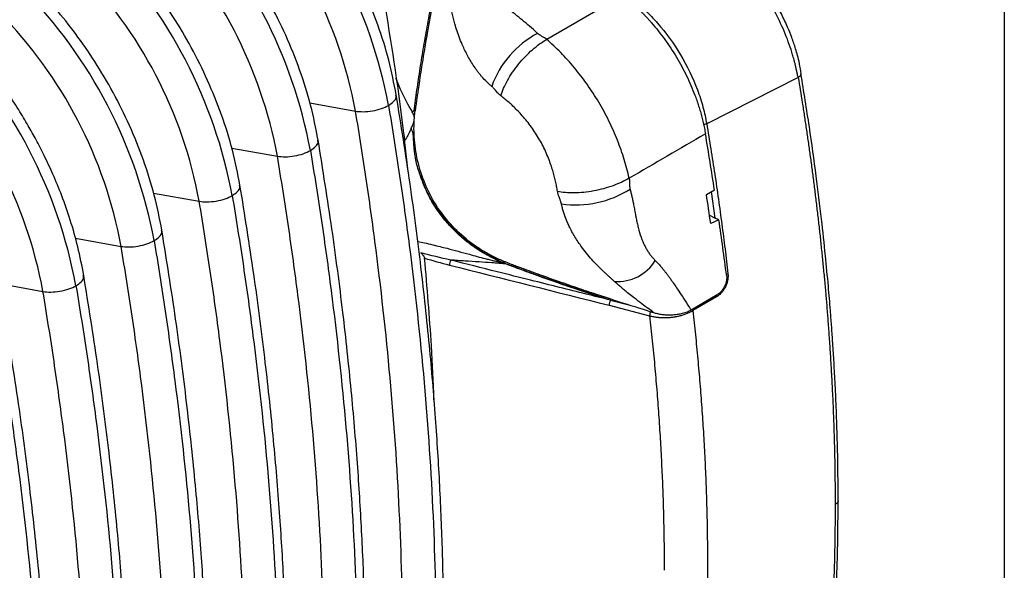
# Model space of a CAD drawing. Header units: millimetres. Extents: x 19 to 819, y 19 to 629.
# Tile 44 of 46: x 742 to 819, y 510 to 554. Entities that reach past the tile are written whole.
import ezdxf

# ---------------------------------------------------------------- set-up
doc = ezdxf.new("R2010")
doc.units = ezdxf.units.MM
doc.header["$LTSCALE"] = 3
doc.layers.add('TEXT', color=140, linetype='Continuous', lineweight=25)

msp = doc.modelspace()

# ---------------------------------------------------------------- linework, layer by layer
for p, q in [((789.224, 555.46), (783.257, 552.018)), ((802.985, 549.03), (795.806, 545.396)), ((764.685, 547.03), (768.263, 546.39)), ((772.829, 546.412), (772.705, 546.357)), ((772.829, 546.412), (772.95, 546.472)), ((758.557, 543.492), (762.135, 542.853)), ((752.429, 539.954), (756.007, 539.315)), ((795.782, 539.852), (796.416, 540.204)), ((796.481, 537.995), (796.188, 540.078)), ((796.026, 538.216), (796.481, 537.995)), ((796.766, 537.856), (796.121, 537.581)), ((796.766, 537.856), (796.481, 537.995)), ((746.291, 536.418), (749.878, 535.777)), ((740.172, 532.879), (743.75, 532.239)), ((788.263, 531.558), (789.806, 531.162)), ((794.578, 530.789), (796.64, 531.994)), ((796.564, 531.808), (794.719, 530.733)), ((788.153, 531.158), (791.329, 530.325))]:
    msp.add_line(p, q)
for centre, radius, start, end in [((733.213, 539.82), 38.286, 10.56087, 44.35957), ((733.444, 539.942), 35.411, 10.49293, 44.42751), ((727.085, 536.282), 38.286, 10.56087, 44.35957), ((727.316, 536.404), 35.411, 10.49293, 44.42751), ((720.956, 532.744), 38.286, 10.56087, 44.35957), ((721.188, 532.866), 35.411, 10.49293, 44.42751), ((714.828, 529.206), 38.286, 10.56087, 44.35957), ((715.06, 529.328), 35.411, 10.49293, 44.42751), ((708.7, 525.669), 38.286, 10.56087, 44.35957), ((786.159, 545.723), 7.672, 118.17699, 160.12221), ((708.931, 525.791), 35.411, 10.49293, 44.42751), ((785.529, 546.956), 7.929, 261.92169, 302.53433), ((788.843, 536.452), 3.432, 265.33329, 328.6062), ((796.022, 531.707), 0.551, 10.60144, 23.67792), ((792.371, 530.252), 1.044, 156.98417, 175.98532), ((794.18, 530.633), 0.548, 10.54895, 23.18099)]:
    msp.add_arc(centre, radius, start, end)
for points, knots in [([(771.459, 547.654), (771.281, 548.565), (770.926, 550.381), (770.052, 553.15), (768.964, 555.86), (767.678, 558.452), (766.25, 560.869), (764.728, 563.068), (763.165, 565.038), (762.077, 566.191), (761.548, 566.751)], [0, 0, 0, 0, 0.135452, 0.270189, 0.402902, 0.53238, 0.657574, 0.77763, 0.891914, 1, 1, 1, 1]), ([(765.331, 544.116), (765.153, 545.027), (764.797, 546.844), (763.924, 549.612), (762.835, 552.322), (761.55, 554.914), (760.122, 557.332), (758.6, 559.53), (757.037, 561.501), (755.949, 562.653), (755.42, 563.213)], [0, 0, 0, 0, 0.135452, 0.270189, 0.402902, 0.53238, 0.657574, 0.77763, 0.891914, 1, 1, 1, 1]), ([(759.203, 540.578), (759.025, 541.489), (758.669, 543.306), (757.795, 546.074), (756.707, 548.784), (755.421, 551.376), (753.994, 553.794), (752.471, 555.992), (750.909, 557.963), (749.821, 559.115), (749.292, 559.676)], [0, 0, 0, 0, 0.135452, 0.270189, 0.402902, 0.53238, 0.657574, 0.77763, 0.891914, 1, 1, 1, 1]), ([(803.216, 549.317), (803.178, 549.58), (803.111, 550.056), (802.949, 550.712), (802.792, 551.254), (802.64, 551.719), (802.437, 552.289), (802.128, 553.06), (801.654, 554.055), (800.988, 555.267), (800.155, 556.539), (799.384, 557.507), (798.84, 558.11), (798.517, 558.446), (798.19, 558.766), (797.857, 559.076), (797.484, 559.382), (797.235, 559.57), (797.1, 559.672)], [0, 0, 0, 0, 0.070113, 0.126759, 0.170182, 0.20912, 0.246466, 0.31609, 0.405848, 0.505831, 0.640835, 0.761836, 0.800476, 0.838659, 0.876699, 0.914221, 0.953404, 1, 1, 1, 1]), ([(774.993, 558.692), (774.927, 558.381), (774.794, 557.761), (774.602, 556.837), (774.416, 555.921), (774.238, 555.014), (774.066, 554.115), (773.901, 553.225), (773.743, 552.344), (773.592, 551.471), (773.447, 550.607), (773.31, 549.751), (773.179, 548.904), (773.055, 548.066), (772.938, 547.236), (772.865, 546.686), (772.829, 546.412)], [0, 0, 0, 0, 0.075651, 0.150637, 0.224961, 0.298627, 0.371639, 0.444, 0.515716, 0.58679, 0.657226, 0.727029, 0.796203, 0.864753, 0.932684, 1, 1, 1, 1]), ([(775.077, 558.617), (775.015, 558.329), (774.888, 557.732), (774.697, 556.805), (774.499, 555.815), (774.295, 554.763), (774.087, 553.648), (773.865, 552.405), (773.625, 550.995), (773.416, 549.687), (773.259, 548.642), (773.166, 548.006), (773.098, 547.538), (773.04, 547.134), (772.986, 546.758), (772.954, 546.506), (772.94, 546.404)], [0, 0, 0, 0, 0.070433, 0.14603, 0.226792, 0.312721, 0.403817, 0.500078, 0.617735, 0.75025, 0.822051, 0.875183, 0.907155, 0.937613, 0.974863, 1, 1, 1, 1]), ([(782.537, 552.486), (782.082, 552.917), (781.741, 553.199), (780.97, 553.824), (780.571, 554.144), (779.457, 555.188), (778.869, 555.96), (778.616, 556.896)], [0, 0, 0, 0, 0.25, 0.25, 0.5, 0.5, 1, 1, 1, 1]), ([(802.834, 549.686), (802.815, 549.769), (802.779, 549.932), (802.72, 550.174), (802.644, 550.467), (802.546, 550.813), (802.379, 551.353), (802.041, 552.312), (801.435, 553.695), (800.531, 555.311), (799.733, 556.456), (799.16, 557.18), (798.958, 557.418), (798.857, 557.538)], [0, 0, 0, 0, 0.030445, 0.059746, 0.088555, 0.137606, 0.185414, 0.284132, 0.48458, 0.688213, 0.893675, 0.946613, 1, 1, 1, 1]), ([(753.074, 537.041), (752.896, 537.951), (752.541, 539.768), (751.667, 542.536), (750.579, 545.247), (749.293, 547.839), (747.866, 550.256), (746.343, 552.454), (744.781, 554.425), (743.692, 555.578), (743.163, 556.138)], [0, 0, 0, 0, 0.135452, 0.270189, 0.402902, 0.53238, 0.657574, 0.77763, 0.891914, 1, 1, 1, 1]), ([(789.224, 555.46), (789.286, 555.411), (789.412, 555.314), (789.598, 555.162), (789.782, 555.008), (789.965, 554.85), (790.145, 554.689), (790.322, 554.525), (790.497, 554.358), (790.669, 554.189), (790.838, 554.018), (791.005, 553.845), (791.168, 553.67), (791.328, 553.493), (791.795, 552.965), (792.532, 552.034), (793.455, 550.631), (794.25, 549.157), (794.748, 548.004), (795.037, 547.212), (795.18, 546.784), (795.313, 546.352), (795.433, 545.917), (795.54, 545.48), (795.635, 545.042), (795.686, 544.753), (795.712, 544.607)], [0, 0, 0, 0, 0.020015, 0.03993, 0.059735, 0.079423, 0.098984, 0.118411, 0.137695, 0.156829, 0.175805, 0.194615, 0.213253, 0.231712, 0.249984, 0.37646, 0.500927, 0.625084, 0.750142, 0.784627, 0.819589, 0.854985, 0.890771, 0.926901, 0.963327, 1, 1, 1, 1]), ([(772.39, 541.65), (772.262, 542.862), (771.79, 547.312), (771.05, 551.866), (770.512, 555.18)], [0, 0, 0, 0, 0.272359, 1, 1, 1, 1]), ([(778.945, 548.332), (778.891, 548.378), (778.751, 548.499), (778.5, 548.735), (778.259, 548.99), (778.055, 549.23), (777.863, 549.471), (777.63, 549.791), (777.372, 550.186), (777.127, 550.603), (776.903, 551.025), (776.667, 551.515), (776.44, 552.057), (776.23, 552.652), (776.068, 553.186), (775.943, 553.661), (775.843, 554.08), (775.752, 554.486), (775.693, 554.746), (775.664, 554.875)], [0, 0, 0, 0, 0.0287, 0.074877, 0.138584, 0.168968, 0.19943, 0.259681, 0.324065, 0.383708, 0.448676, 0.511132, 0.598063, 0.681971, 0.762629, 0.823358, 0.883195, 0.94209, 1, 1, 1, 1]), ([(789.964, 555.172), (790.132, 555.042), (790.298, 554.906), (790.633, 554.62), (790.801, 554.469), (791.302, 553.995), (791.633, 553.652), (792.601, 552.545), (793.213, 551.705), (794.276, 549.927), (794.727, 548.988), (795.248, 547.604), (795.395, 547.147), (795.577, 546.476), (795.632, 546.255), (795.728, 545.821), (795.77, 545.608), (795.806, 545.396)], [0, 0, 0, 0, 0.0625, 0.0625, 0.125, 0.125, 0.25, 0.25, 0.5, 0.5, 0.75, 0.75, 0.875, 0.875, 0.9375, 0.9375, 1, 1, 1, 1]), ([(746.947, 533.5), (746.805, 534.245), (746.532, 535.678), (745.931, 537.777), (745.266, 539.685), (744.569, 541.38), (743.888, 542.844), (743.238, 544.107), (742.572, 545.301), (741.814, 546.556), (740.889, 547.955), (739.782, 549.468), (738.491, 551.062), (737.533, 552.074), (737.035, 552.601)], [0, 0, 0, 0, 0.110734, 0.213113, 0.306161, 0.389188, 0.461748, 0.523595, 0.579619, 0.644801, 0.719933, 0.804617, 0.898252, 1, 1, 1, 1]), ([(779.662, 547.589), (779.779, 547.963), (779.955, 548.376), (780.427, 549.227), (780.723, 549.665), (781.392, 550.489), (781.764, 550.875), (782.519, 551.534), (782.9, 551.808), (783.257, 552.018)], [0, 0, 0, 0, 0.25, 0.25, 0.5, 0.5, 0.75, 0.75, 1, 1, 1, 1]), ([(789.727, 541.116), (789.62, 541.601), (789.491, 542.093), (789.338, 542.591), (789.185, 543.088), (789.008, 543.591), (788.808, 544.099), (788.607, 544.607), (788.383, 545.112), (788.138, 545.611), (787.893, 546.111), (787.627, 546.603), (787.342, 547.084), (787.056, 547.566), (786.751, 548.036), (786.43, 548.49), (786.11, 548.944), (785.775, 549.382), (785.43, 549.795), (785.085, 550.209), (784.726, 550.606), (784.361, 550.978), (784.179, 551.165), (783.996, 551.345), (783.812, 551.518), (783.628, 551.691), (783.443, 551.858), (783.257, 552.018)], [0, 0, 0, 0, 0.125, 0.125, 0.125, 0.25, 0.25, 0.25, 0.375, 0.375, 0.375, 0.5, 0.5, 0.5, 0.625, 0.625, 0.625, 0.75, 0.75, 0.75, 0.875, 0.875, 0.875, 0.9375, 0.9375, 0.9375, 1, 1, 1, 1]), ([(802.984, 549.03), (802.974, 549.065), (802.955, 549.138), (802.931, 549.234), (802.915, 549.305), (802.904, 549.356), (802.889, 549.428), (802.866, 549.541), (802.845, 549.636), (802.834, 549.686)], [0, 0, 0, 0, 0.167667, 0.344419, 0.445637, 0.494824, 0.575315, 0.774191, 1, 1, 1, 1]), ([(803.196, 549.314), (803.2, 549.3), (803.209, 549.266), (803.188, 549.208), (803.13, 549.123), (803.042, 549.067), (802.984, 549.03)], [0, 0, 0, 0, 0.149345, 0.373366, 0.592894, 1, 1, 1, 1]), ([(806.118, 515.809), (806.114, 516.701), (806.106, 518.405), (806.051, 520.86), (805.974, 523.08), (805.884, 525.058), (805.788, 526.79), (805.693, 528.272), (805.602, 529.556), (805.493, 530.984), (805.34, 532.798), (805.112, 535.192), (804.802, 538.069), (804.388, 541.436), (803.863, 545.229), (803.426, 547.917), (803.2, 549.305)], [0, 0, 0, 0, 0.0833362, 0.1589754, 0.2268932, 0.287072, 0.3394996, 0.3841677, 0.4210712, 0.4551899, 0.5124037, 0.583485, 0.6684215, 0.7671886, 0.8797436, 1, 1, 1, 1]), ([(772.705, 546.357), (772.402, 546.877), (771.927, 547.694), (771.566, 548.641), (771.435, 548.985)], [0, 0, 0, 0, 0.637654, 1, 1, 1, 1]), ([(779.662, 547.589), (779.642, 547.605), (779.6, 547.638), (779.536, 547.697), (779.47, 547.763), (779.387, 547.852), (779.295, 547.957), (779.201, 548.067), (779.113, 548.167), (779.031, 548.254), (778.972, 548.307), (778.945, 548.332)], [0, 0, 0, 0, 0.077353, 0.1619759, 0.2541464, 0.3473035, 0.508826, 0.6499806, 0.7592175, 0.8866198, 1, 1, 1, 1]), ([(802.984, 549.03), (803.038, 548.702), (803.147, 548.041), (803.305, 547.045), (803.46, 546.038), (803.613, 545.018), (803.763, 543.988), (803.91, 542.946), (804.053, 541.892), (804.193, 540.828), (804.329, 539.752), (804.46, 538.666), (804.588, 537.57), (804.711, 536.462), (804.829, 535.345), (804.942, 534.217), (805.05, 533.079), (805.15, 531.963), (805.244, 530.841), (805.334, 529.688), (805.424, 528.446), (805.512, 527.117), (805.596, 525.702), (805.673, 524.202), (805.742, 522.619), (805.799, 520.953), (805.844, 519.208), (805.874, 517.383), (805.878, 516.146), (805.879, 515.513)], [0, 0, 0, 0, 0.028353, 0.057095, 0.086224, 0.11574, 0.145643, 0.175934, 0.20661, 0.237673, 0.269122, 0.300955, 0.333173, 0.365775, 0.398761, 0.432129, 0.465879, 0.50001, 0.531747, 0.566235, 0.603472, 0.643458, 0.686189, 0.731663, 0.779875, 0.830822, 0.884496, 0.940892, 1, 1, 1, 1]), ([(770.851, 546.837), (770.995, 546.935), (771.294, 547.139), (771.487, 547.433), (771.442, 547.593), (771.427, 547.649)], [0, 0, 0, 0, 0.381461, 0.786687, 1, 1, 1, 1]), ([(771.445, 466.996), (771.627, 467.893), (771.963, 469.556), (772.386, 471.883), (772.715, 473.819), (772.959, 475.356), (773.187, 476.863), (773.424, 478.522), (773.678, 480.454), (773.919, 482.457), (774.145, 484.524), (774.365, 486.778), (774.581, 489.32), (774.784, 492.175), (774.961, 495.369), (775.098, 498.892), (775.18, 502.817), (775.187, 507.154), (775.098, 511.914), (774.892, 516.999), (774.554, 522.402), (774.071, 528.114), (773.409, 534.242), (772.56, 540.788), (771.833, 545.325), (771.459, 547.654)], [0, 0, 0, 0, 0.037715, 0.069848, 0.096369, 0.117265, 0.132545, 0.157507, 0.184189, 0.20994, 0.237111, 0.265743, 0.298204, 0.335866, 0.375706, 0.420072, 0.468966, 0.522393, 0.580362, 0.642887, 0.706039, 0.773293, 0.844675, 0.92025, 1, 1, 1, 1]), ([(784.108, 540.075), (784.097, 540.143), (784.075, 540.278), (784.038, 540.483), (783.997, 540.689), (783.952, 540.895), (783.903, 541.102), (783.849, 541.311), (783.791, 541.522), (783.728, 541.736), (783.66, 541.952), (783.553, 542.274), (783.395, 542.704), (783.168, 543.236), (782.912, 543.763), (782.626, 544.277), (782.314, 544.774), (781.975, 545.254), (781.618, 545.709), (781.266, 546.114), (780.932, 546.469), (780.617, 546.779), (780.302, 547.069), (779.983, 547.34), (779.77, 547.506), (779.662, 547.589)], [0, 0, 0, 0, 0.0254762, 0.0507275, 0.0757625, 0.1005941, 0.1252905, 0.1499731, 0.1747792, 0.1998198, 0.2251266, 0.250723, 0.3122171, 0.3749529, 0.4371373, 0.4992896, 0.561523, 0.6239156, 0.6869724, 0.7487379, 0.7999719, 0.8500412, 0.8995083, 0.9493546, 1, 1, 1, 1]), ([(768.263, 546.39), (768.441, 546.359), (768.651, 546.341), (769.107, 546.344), (769.353, 546.367), (769.84, 546.45), (770.079, 546.512), (770.507, 546.661), (770.696, 546.748), (770.851, 546.837)], [0, 0, 0, 0, 0.25, 0.25, 0.5, 0.5, 0.75, 0.75, 1, 1, 1, 1]), ([(770.851, 546.837), (771.159, 544.989), (771.45, 543.146), (771.993, 539.479), (772.245, 537.655), (772.942, 532.226), (773.331, 528.644), (773.953, 521.564), (774.186, 518.067), (774.497, 511.161), (774.575, 507.752), (774.575, 501.023), (774.497, 497.704), (774.186, 491.157), (773.953, 487.929), (773.331, 481.567), (772.942, 478.433), (772.245, 473.81), (771.993, 472.277), (771.45, 469.236), (771.159, 467.729), (770.851, 466.238)], [0.5964849, 0.5964849, 0.5964849, 0.5964849, 0.6157842, 0.6157842, 0.6350205, 0.6350205, 0.6734211, 0.6734211, 0.7117322, 0.7117322, 0.75, 0.75, 0.7882678, 0.7882678, 0.8265789, 0.8265789, 0.8649795, 0.8649795, 0.8842158, 0.8842158, 0.9035151, 0.9035151, 0.9035151, 0.9035151]), ([(768.263, 466.361), (768.57, 467.841), (768.858, 469.339), (769.398, 472.359), (769.648, 473.881), (770.341, 478.472), (770.726, 481.584), (771.344, 487.901), (771.575, 491.105), (771.884, 497.605), (771.962, 500.9), (771.962, 507.581), (771.884, 510.965), (771.575, 517.821), (771.344, 521.293), (770.726, 528.323), (770.341, 531.881), (769.648, 537.271), (769.398, 539.082), (768.858, 542.725), (768.57, 544.555), (768.263, 546.39)], [0.5964849, 0.5964849, 0.5964849, 0.5964849, 0.6157842, 0.6157842, 0.6350205, 0.6350205, 0.6734211, 0.6734211, 0.7117322, 0.7117322, 0.75, 0.75, 0.7882678, 0.7882678, 0.8265789, 0.8265789, 0.8649795, 0.8649795, 0.8842158, 0.8842158, 0.9035151, 0.9035151, 0.9035151, 0.9035151]), ([(772.622, 545.017), (772.651, 545.073), (772.708, 545.183), (772.782, 545.357), (772.84, 545.533), (772.876, 545.711), (772.884, 545.883), (772.857, 546.042), (772.809, 546.152), (772.76, 546.227), (772.732, 546.259), (772.718, 546.275)], [0, 0, 0, 0, 0.127472, 0.252868, 0.383666, 0.503158, 0.629734, 0.753394, 0.878282, 0.939774, 1, 1, 1, 1]), ([(772.718, 546.275), (772.736, 546.298), (772.772, 546.345), (772.81, 546.39), (772.829, 546.412)], [0, 0, 0, 0, 0.499214, 1, 1, 1, 1]), ([(780.076, 534.529), (780.001, 534.558), (779.853, 534.615), (779.634, 534.707), (779.422, 534.801), (779.215, 534.898), (779.013, 534.997), (778.818, 535.099), (778.629, 535.202), (778.238, 535.425), (777.662, 535.795), (776.659, 536.559), (775.53, 537.663), (774.41, 539.202), (773.573, 540.909), (773.124, 542.429), (772.919, 543.676), (772.857, 544.446), (772.847, 545.062), (772.858, 545.502), (772.888, 545.952), (772.922, 546.243), (772.94, 546.404)], [0, 0, 0, 0, 0.016999, 0.033636, 0.049912, 0.065827, 0.081379, 0.09657, 0.111399, 0.125866, 0.189228, 0.250795, 0.379541, 0.500396, 0.621876, 0.749903, 0.811792, 0.875067, 0.906494, 0.938265, 0.966043, 1, 1, 1, 1]), ([(795.806, 545.396), (795.773, 545.382), (795.705, 545.353), (795.61, 545.332), (795.56, 545.331), (795.551, 545.331)], [0, 0, 0, 0, 0.429531, 0.890015, 1, 1, 1, 1]), ([(795.806, 545.396), (795.861, 545.065), (795.972, 544.404), (796.132, 543.415), (796.288, 542.427), (796.439, 541.441), (796.585, 540.457), (796.727, 539.475), (796.863, 538.495), (796.995, 537.518), (797.122, 536.542), (797.244, 535.569), (797.361, 534.598), (797.435, 533.952), (797.473, 533.629)], [0, 0, 0, 0, 0.083484, 0.16694, 0.25037, 0.333771, 0.417146, 0.500493, 0.583812, 0.667105, 0.75037, 0.833607, 0.916817, 1, 1, 1, 1]), ([(772.622, 545.017), (772.49, 544.73), (772.341, 544.405), (772.142, 544.123), (772.119, 544.09)], [0, 0, 0, 0, 0.884224, 1, 1, 1, 1]), ([(772.87, 544.297), (772.867, 544.358), (772.861, 544.418), (772.841, 544.534), (772.826, 544.59), (772.808, 544.642)], [0, 0, 0, 0, 0.5, 0.5, 1, 1, 1, 1]), ([(764.722, 543.299), (764.867, 543.398), (765.166, 543.601), (765.358, 543.896), (765.314, 544.056), (765.299, 544.111)], [0, 0, 0, 0, 0.381461, 0.786687, 1, 1, 1, 1]), ([(765.317, 463.458), (765.498, 464.356), (765.834, 466.018), (766.258, 468.345), (766.587, 470.281), (766.831, 471.818), (767.059, 473.325), (767.296, 474.984), (767.55, 476.917), (767.791, 478.919), (768.017, 480.986), (768.237, 483.24), (768.453, 485.782), (768.655, 488.637), (768.833, 491.831), (768.97, 495.355), (769.052, 499.28), (769.059, 503.616), (768.969, 508.376), (768.764, 513.462), (768.426, 518.864), (767.943, 524.576), (767.281, 530.704), (766.431, 537.25), (765.704, 541.787), (765.331, 544.116)], [0, 0, 0, 0, 0.037715, 0.069848, 0.096369, 0.117265, 0.132545, 0.157507, 0.184189, 0.20994, 0.237111, 0.265743, 0.298204, 0.335866, 0.375706, 0.420072, 0.468966, 0.522393, 0.580362, 0.642887, 0.706039, 0.773293, 0.844675, 0.92025, 1, 1, 1, 1]), ([(772.82, 544.099), (772.818, 544.157), (772.813, 544.271), (772.804, 544.384), (772.799, 544.44)], [0, 0, 0, 0, 0.500392, 1, 1, 1, 1]), ([(762.135, 542.853), (762.313, 542.821), (762.522, 542.803), (762.978, 542.807), (763.225, 542.829), (763.712, 542.913), (763.951, 542.974), (764.379, 543.123), (764.568, 543.21), (764.722, 543.299)], [0, 0, 0, 0, 0.25, 0.25, 0.5, 0.5, 0.75, 0.75, 1, 1, 1, 1]), ([(764.722, 543.299), (765.031, 541.452), (765.322, 539.609), (765.865, 535.941), (766.117, 534.117), (766.814, 528.689), (767.203, 525.106), (767.824, 518.026), (768.058, 514.529), (768.369, 507.623), (768.447, 504.214), (768.447, 497.485), (768.369, 494.166), (768.058, 487.619), (767.824, 484.392), (767.203, 478.03), (766.814, 474.895), (766.117, 470.272), (765.865, 468.74), (765.322, 465.699), (765.031, 464.191), (764.722, 462.7)], [0.5964849, 0.5964849, 0.5964849, 0.5964849, 0.6157842, 0.6157842, 0.6350205, 0.6350205, 0.6734211, 0.6734211, 0.7117322, 0.7117322, 0.75, 0.75, 0.7882678, 0.7882678, 0.8265789, 0.8265789, 0.8649795, 0.8649795, 0.8842158, 0.8842158, 0.9035151, 0.9035151, 0.9035151, 0.9035151]), ([(772.893, 543.182), (772.891, 543.203), (772.889, 543.246), (772.882, 543.288), (772.878, 543.309)], [0, 0, 0, 0, 0.49688, 1, 1, 1, 1]), ([(762.135, 462.823), (762.442, 464.304), (762.73, 465.801), (763.269, 468.821), (763.52, 470.343), (764.212, 474.934), (764.598, 478.046), (765.215, 484.363), (765.447, 487.568), (765.756, 494.067), (765.833, 497.363), (765.833, 504.043), (765.756, 507.427), (765.447, 514.284), (765.215, 517.756), (764.598, 524.785), (764.212, 528.343), (763.52, 533.733), (763.269, 535.545), (762.73, 539.187), (762.442, 541.018), (762.135, 542.853)], [0.5964849, 0.5964849, 0.5964849, 0.5964849, 0.6157842, 0.6157842, 0.6350205, 0.6350205, 0.6734211, 0.6734211, 0.7117322, 0.7117322, 0.75, 0.75, 0.7882678, 0.7882678, 0.8265789, 0.8265789, 0.8649795, 0.8649795, 0.8842158, 0.8842158, 0.9035151, 0.9035151, 0.9035151, 0.9035151]), ([(778.279, 535.284), (778.273, 535.283), (778.263, 535.282), (778.248, 535.284), (778.236, 535.29), (778.222, 535.297), (778.198, 535.311), (778.169, 535.327), (778.122, 535.356), (778.066, 535.391), (777.973, 535.45), (777.867, 535.518), (777.694, 535.633), (777.439, 535.81), (777.097, 536.065), (776.57, 536.494), (775.916, 537.102), (775.254, 537.847), (774.733, 538.543), (774.343, 539.146), (774.022, 539.721), (773.761, 540.26), (773.552, 540.755), (773.386, 541.201), (773.296, 541.483), (773.254, 541.615)], [0, 0, 0, 0, 0.002117, 0.003899, 0.005063, 0.007321, 0.009452, 0.0154, 0.019962, 0.029962, 0.040198, 0.060903, 0.076763, 0.117754, 0.175911, 0.234111, 0.366963, 0.499963, 0.592844, 0.678595, 0.757227, 0.828714, 0.89302, 0.950119, 1, 1, 1, 1]), ([(773.628, 540.62), (773.598, 540.691), (773.547, 540.816), (773.486, 540.977), (773.416, 541.165), (773.342, 541.373), (773.28, 541.543), (773.254, 541.615)], [0, 0, 0, 0, 0.216393, 0.378927, 0.487253, 0.781448, 1, 1, 1, 1]), ([(789.727, 541.116), (789.367, 540.907), (788.94, 540.707), (787.992, 540.363), (787.473, 540.222), (786.426, 540.028), (785.901, 539.976), (784.931, 539.964), (784.487, 540.003), (784.108, 540.075)], [0, 0, 0, 0, 0.25, 0.25, 0.5, 0.5, 0.75, 0.75, 1, 1, 1, 1]), ([(789.727, 541.116), (789.731, 541.096), (789.74, 541.052), (789.748, 540.982), (789.754, 540.903), (789.757, 540.803), (789.758, 540.686), (789.759, 540.569), (789.763, 540.46), (789.772, 540.363), (789.786, 540.3), (789.793, 540.271)], [0, 0, 0, 0, 0.0764765, 0.1603602, 0.2519505, 0.3561825, 0.5098078, 0.6561482, 0.7625519, 0.8896392, 1, 1, 1, 1]), ([(758.594, 539.761), (758.739, 539.86), (759.037, 540.063), (759.23, 540.358), (759.186, 540.518), (759.171, 540.573)], [0, 0, 0, 0, 0.381461, 0.786687, 1, 1, 1, 1]), ([(759.188, 459.92), (759.37, 460.818), (759.706, 462.481), (760.129, 464.807), (760.458, 466.743), (760.703, 468.28), (760.931, 469.787), (761.167, 471.446), (761.422, 473.379), (761.663, 475.382), (761.889, 477.449), (762.109, 479.703), (762.325, 482.244), (762.527, 485.099), (762.704, 488.293), (762.841, 491.817), (762.924, 495.742), (762.931, 500.079), (762.841, 504.839), (762.635, 509.924), (762.297, 515.327), (761.814, 521.038), (761.153, 527.166), (760.303, 533.713), (759.576, 538.249), (759.203, 540.578)], [0, 0, 0, 0, 0.037715, 0.069848, 0.096369, 0.117265, 0.132545, 0.157507, 0.184189, 0.20994, 0.237111, 0.265743, 0.298204, 0.335866, 0.375706, 0.420072, 0.468966, 0.522393, 0.580362, 0.642887, 0.706039, 0.773293, 0.844675, 0.92025, 1, 1, 1, 1]), ([(784.414, 539.106), (784.409, 539.129), (784.398, 539.177), (784.375, 539.254), (784.345, 539.344), (784.305, 539.453), (784.255, 539.583), (784.208, 539.71), (784.164, 539.837), (784.13, 539.955), (784.115, 540.036), (784.108, 540.075)], [0, 0, 0, 0, 0.074361, 0.154792, 0.241526, 0.355015, 0.491992, 0.641285, 0.746365, 0.881419, 1, 1, 1, 1]), ([(789.793, 540.271), (789.818, 540.179), (789.866, 539.996), (789.932, 539.723), (789.998, 539.435), (790.065, 539.105), (790.139, 538.71), (790.209, 538.33), (790.28, 537.95), (790.351, 537.606), (790.469, 537.097), (790.646, 536.497), (790.874, 535.948), (791.077, 535.568), (791.232, 535.316), (791.399, 535.081), (791.578, 534.862), (791.708, 534.73), (791.773, 534.664)], [0, 0, 0, 0, 0.046052, 0.090731, 0.134047, 0.186634, 0.249944, 0.323363, 0.368398, 0.432684, 0.490128, 0.618703, 0.738748, 0.791645, 0.844058, 0.896146, 0.948072, 1, 1, 1, 1]), ([(756.007, 539.315), (756.185, 539.283), (756.394, 539.265), (756.85, 539.269), (757.097, 539.291), (757.584, 539.375), (757.823, 539.437), (758.251, 539.585), (758.439, 539.672), (758.594, 539.761)], [0, 0, 0, 0, 0.25, 0.25, 0.5, 0.5, 0.75, 0.75, 1, 1, 1, 1]), ([(756.007, 459.285), (756.313, 460.766), (756.602, 462.263), (757.141, 465.283), (757.392, 466.805), (758.084, 471.396), (758.47, 474.508), (759.087, 480.825), (759.319, 484.03), (759.628, 490.529), (759.705, 493.825), (759.705, 500.505), (759.628, 503.89), (759.319, 510.746), (759.087, 514.218), (758.47, 521.248), (758.084, 524.805), (757.392, 530.196), (757.141, 532.007), (756.602, 535.65), (756.313, 537.48), (756.007, 539.315)], [0.5964849, 0.5964849, 0.5964849, 0.5964849, 0.6157842, 0.6157842, 0.6350205, 0.6350205, 0.6734211, 0.6734211, 0.7117322, 0.7117322, 0.75, 0.75, 0.7882678, 0.7882678, 0.8265789, 0.8265789, 0.8649795, 0.8649795, 0.8842158, 0.8842158, 0.9035151, 0.9035151, 0.9035151, 0.9035151]), ([(758.594, 539.761), (758.903, 537.914), (759.193, 536.071), (759.736, 532.403), (759.989, 530.579), (760.686, 525.151), (761.075, 521.568), (761.696, 514.488), (761.93, 510.991), (762.241, 504.085), (762.318, 500.676), (762.318, 493.947), (762.241, 490.628), (761.93, 484.081), (761.696, 480.854), (761.075, 474.492), (760.686, 471.358), (759.989, 466.734), (759.736, 465.202), (759.193, 462.161), (758.903, 460.653), (758.594, 459.162)], [0.5964849, 0.5964849, 0.5964849, 0.5964849, 0.6157842, 0.6157842, 0.6350205, 0.6350205, 0.6734211, 0.6734211, 0.7117322, 0.7117322, 0.75, 0.75, 0.7882678, 0.7882678, 0.8265789, 0.8265789, 0.8649795, 0.8649795, 0.8842158, 0.8842158, 0.9035151, 0.9035151, 0.9035151, 0.9035151]), ([(775.221, 537.959), (775.003, 538.228), (774.795, 538.51), (774.41, 539.088), (774.232, 539.384), (774.07, 539.687)], [0, 0, 0, 0, 0.5, 0.5, 1, 1, 1, 1]), ([(788.563, 533.031), (788.508, 533.081), (788.395, 533.183), (788.222, 533.34), (788.046, 533.5), (787.866, 533.665), (787.685, 533.835), (787.502, 534.01), (787.239, 534.27), (786.895, 534.628), (786.477, 535.105), (786.112, 535.569), (785.797, 536.013), (785.537, 536.412), (785.29, 536.828), (785.088, 537.206), (784.882, 537.634), (784.746, 537.965), (784.627, 538.303), (784.547, 538.56), (784.47, 538.848), (784.431, 539.027), (784.414, 539.106)], [0, 0, 0, 0, 0.033018, 0.066368, 0.100046, 0.134046, 0.16836, 0.202979, 0.237895, 0.318414, 0.402283, 0.489271, 0.551159, 0.615949, 0.674827, 0.739177, 0.78312, 0.860143, 0.880091, 0.925757, 0.967699, 1, 1, 1, 1]), ([(752.466, 536.224), (752.611, 536.322), (752.909, 536.525), (753.102, 536.82), (753.058, 536.98), (753.042, 537.035)], [0, 0, 0, 0, 0.381461, 0.786687, 1, 1, 1, 1]), ([(753.06, 456.382), (753.242, 457.28), (753.578, 458.943), (754.001, 461.269), (754.33, 463.205), (754.575, 464.743), (754.803, 466.249), (755.039, 467.908), (755.293, 469.841), (755.534, 471.844), (755.76, 473.911), (755.98, 476.165), (756.197, 478.707), (756.399, 481.561), (756.576, 484.756), (756.713, 488.279), (756.795, 492.204), (756.803, 496.541), (756.713, 501.301), (756.507, 506.386), (756.169, 511.789), (755.686, 517.501), (755.024, 523.629), (754.175, 530.175), (753.448, 534.711), (753.074, 537.041)], [0, 0, 0, 0, 0.037715, 0.069848, 0.096369, 0.117265, 0.132545, 0.157507, 0.184189, 0.20994, 0.237111, 0.265743, 0.298204, 0.335866, 0.375706, 0.420072, 0.468966, 0.522393, 0.580362, 0.642887, 0.706039, 0.773293, 0.844675, 0.92025, 1, 1, 1, 1]), ([(749.878, 535.777), (750.057, 535.745), (750.266, 535.727), (750.722, 535.731), (750.969, 535.753), (751.455, 535.837), (751.694, 535.899), (752.122, 536.048), (752.311, 536.134), (752.466, 536.224)], [0, 0, 0, 0, 0.25, 0.25, 0.5, 0.5, 0.75, 0.75, 1, 1, 1, 1]), ([(752.466, 536.224), (752.775, 534.376), (753.065, 532.533), (753.608, 528.865), (753.86, 527.041), (754.558, 521.613), (754.946, 518.03), (755.568, 510.95), (755.801, 507.453), (756.112, 500.548), (756.19, 497.138), (756.19, 490.41), (756.112, 487.09), (755.801, 480.544), (755.568, 477.316), (754.946, 470.954), (754.558, 467.82), (753.86, 463.197), (753.608, 461.664), (753.065, 458.623), (752.775, 457.116), (752.466, 455.625)], [0.5964849, 0.5964849, 0.5964849, 0.5964849, 0.6157842, 0.6157842, 0.6350205, 0.6350205, 0.6734211, 0.6734211, 0.7117322, 0.7117322, 0.75, 0.75, 0.7882678, 0.7882678, 0.8265789, 0.8265789, 0.8649795, 0.8649795, 0.8842158, 0.8842158, 0.9035151, 0.9035151, 0.9035151, 0.9035151]), ([(773.132, 536.174), (773.145, 536.171), (773.322, 536.131), (773.499, 536.092), (773.664, 536.055)], [0, 0, 0, 0, 0.074209, 1, 1, 1, 1]), ([(773.664, 536.055), (773.883, 536.004), (774.299, 535.906), (774.891, 535.761), (775.557, 535.594), (776.319, 535.392), (776.902, 535.231), (777.195, 535.151)], [0, 0, 0, 0, 0.184609, 0.351263, 0.500002, 0.748141, 1, 1, 1, 1]), ([(749.878, 455.747), (750.185, 457.228), (750.474, 458.725), (751.013, 461.745), (751.263, 463.267), (751.956, 467.858), (752.342, 470.971), (752.959, 477.288), (753.191, 480.492), (753.499, 486.992), (753.577, 490.287), (753.577, 496.967), (753.499, 500.352), (753.191, 507.208), (752.959, 510.68), (752.342, 517.71), (751.956, 521.267), (751.263, 526.658), (751.013, 528.469), (750.474, 532.112), (750.185, 533.942), (749.878, 535.777)], [0.5964849, 0.5964849, 0.5964849, 0.5964849, 0.6157842, 0.6157842, 0.6350205, 0.6350205, 0.6734211, 0.6734211, 0.7117322, 0.7117322, 0.75, 0.75, 0.7882678, 0.7882678, 0.8265789, 0.8265789, 0.8649795, 0.8649795, 0.8842158, 0.8842158, 0.9035151, 0.9035151, 0.9035151, 0.9035151]), ([(773.393, 535.271), (773.428, 535.236), (773.486, 535.177), (773.541, 535.111), (773.563, 535.084)], [0, 0, 0, 0, 0.6021784, 1, 1, 1, 1]), ([(778.279, 535.283), (778.266, 535.294), (778.239, 535.317), (778.193, 535.351), (778.138, 535.389), (778.067, 535.435), (777.977, 535.494), (777.907, 535.54), (777.869, 535.565)], [0, 0, 0, 0, 0.103334, 0.221463, 0.354765, 0.503511, 0.728486, 1, 1, 1, 1]), ([(778.349, 535.221), (778.34, 535.227), (778.321, 535.238), (778.297, 535.259), (778.285, 535.276), (778.279, 535.284)], [0, 0, 0, 0, 0.333122, 0.662458, 1, 1, 1, 1]), ([(778.552, 535.149), (778.524, 535.165), (778.48, 535.189), (778.419, 535.223), (778.37, 535.248), (778.323, 535.27), (778.293, 535.279), (778.279, 535.283)], [0, 0, 0, 0, 0.322087, 0.495503, 0.696354, 0.86388, 1, 1, 1, 1]), ([(773.563, 535.084), (773.578, 535.063), (773.607, 535.025), (773.643, 534.966), (773.669, 534.91), (773.676, 534.874), (773.679, 534.858)], [0, 0, 0, 0, 0.301544, 0.547375, 0.790083, 1, 1, 1, 1]), ([(774.419, 523.737), (774.361, 525.141), (774.208, 528.802), (773.881, 532.548), (773.679, 534.858)], [0, 0, 0, 0, 0.383405, 1, 1, 1, 1]), ([(775.729, 534.7), (775.704, 534.652), (775.677, 534.584), (775.639, 534.439), (775.628, 534.365), (775.626, 534.309)], [0, 0, 0, 0, 0.5, 0.5, 1, 1, 1, 1]), ([(788.263, 531.558), (787.625, 531.716), (786.29, 532.047), (784.2, 532.569), (781.878, 533.15), (779.035, 533.866), (776.947, 534.392), (775.729, 534.7)], [0, 0, 0, 0, 0.152445, 0.319134, 0.500066, 0.708162, 1, 1, 1, 1]), ([(780.039, 534.421), (780.03, 534.419), (780.012, 534.414), (779.984, 534.412), (779.952, 534.413), (779.906, 534.416), (779.84, 534.42), (779.744, 534.426), (779.624, 534.435), (779.355, 534.454), (778.796, 534.493), (777.923, 534.551), (777.024, 534.61), (776.282, 534.66), (775.904, 534.687), (775.729, 534.7)], [0, 0, 0, 0, 0.006243, 0.013218, 0.019256, 0.02795, 0.045239, 0.065258, 0.094711, 0.129023, 0.252105, 0.483921, 0.736346, 0.877951, 1, 1, 1, 1]), ([(778.421, 534.819), (778.529, 534.792), (778.705, 534.748), (778.913, 534.698), (779.114, 534.649), (779.355, 534.598), (779.568, 534.564), (779.679, 534.547)], [0, 0, 0, 0, 0.257437, 0.42489, 0.500041, 0.741066, 1, 1, 1, 1]), ([(779.332, 534.723), (779.33, 534.725), (779.326, 534.732), (779.316, 534.74), (779.302, 534.75), (779.28, 534.763), (779.237, 534.786), (779.169, 534.822), (779.069, 534.875), (778.949, 534.938), (778.86, 534.984), (778.816, 535.007)], [0, 0, 0, 0, 0.019805, 0.043501, 0.071728, 0.112291, 0.177407, 0.320952, 0.502371, 0.751177, 1, 1, 1, 1]), ([(779.332, 534.723), (779.28, 534.746), (779.171, 534.792), (779.005, 534.869), (778.892, 534.927), (778.834, 534.956)], [0, 0, 0, 0, 0.310306, 0.643481, 1, 1, 1, 1]), ([(779.397, 534.668), (779.391, 534.673), (779.38, 534.682), (779.362, 534.694), (779.345, 534.707), (779.336, 534.718), (779.332, 534.723)], [0, 0, 0, 0, 0.275588, 0.500666, 0.730165, 1, 1, 1, 1]), ([(779.679, 534.546), (779.652, 534.562), (779.599, 534.594), (779.515, 534.638), (779.426, 534.681), (779.364, 534.708), (779.332, 534.723)], [0, 0, 0, 0, 0.251639, 0.485554, 0.736895, 1, 1, 1, 1]), ([(779.679, 534.547), (779.661, 534.549), (779.63, 534.554), (779.588, 534.564), (779.55, 534.581), (779.524, 534.595), (779.509, 534.603)], [0, 0, 0, 0, 0.291862, 0.49947, 0.705968, 1, 1, 1, 1]), ([(780.039, 534.421), (780.017, 534.432), (779.968, 534.455), (779.886, 534.488), (779.79, 534.521), (779.717, 534.537), (779.679, 534.546)], [0, 0, 0, 0, 0.2052666, 0.4390846, 0.7028306, 1, 1, 1, 1]), ([(779.679, 534.546), (779.686, 534.54), (779.701, 534.528), (779.728, 534.513), (779.758, 534.498), (779.796, 534.484), (779.825, 534.475), (779.842, 534.469)], [0, 0, 0, 0, 0.168584, 0.338201, 0.51092, 0.718378, 1, 1, 1, 1]), ([(779.842, 534.469), (779.872, 534.46), (779.921, 534.445), (779.987, 534.43), (780.022, 534.424), (780.039, 534.421)], [0, 0, 0, 0, 0.474892, 0.753328, 1, 1, 1, 1]), ([(780.039, 534.421), (780.188, 534.368), (780.521, 534.249), (781.189, 534.007), (782.399, 533.565), (784.097, 532.966), (785.667, 532.432), (787.046, 531.968), (787.754, 531.729), (788.263, 531.558)], [0, 0, 0, 0, 0.054597, 0.122235, 0.245932, 0.5007, 0.743494, 0.815839, 1, 1, 1, 1]), ([(780.039, 534.421), (780.232, 534.346), (780.645, 534.188), (781.307, 533.939), (782.062, 533.661), (783.005, 533.321), (783.703, 533.076), (784.114, 532.932)], [0, 0, 0, 0, 0.1438351, 0.3074633, 0.4908862, 0.7006202, 1, 1, 1, 1]), ([(780.076, 534.529), (780.168, 534.493), (780.404, 534.404), (780.756, 534.275), (781.137, 534.135), (781.848, 533.874), (782.858, 533.507), (784.292, 532.997), (785.759, 532.49), (787.461, 531.917), (789.408, 531.283), (790.856, 530.831), (791.648, 530.584)], [0, 0, 0, 0, 0.024582, 0.062527, 0.092732, 0.12504, 0.250049, 0.35817, 0.500001, 0.631369, 0.798066, 1, 1, 1, 1]), ([(791.773, 534.664), (791.815, 534.621), (791.903, 534.533), (792.034, 534.393), (792.17, 534.24), (792.31, 534.076), (792.453, 533.899), (792.601, 533.711), (792.753, 533.511), (792.909, 533.299), (793.069, 533.075), (793.275, 532.778), (793.552, 532.363), (793.917, 531.806), (794.268, 531.265), (794.494, 530.917), (794.578, 530.789)], [0, 0, 0, 0, 0.038635, 0.079551, 0.122764, 0.168291, 0.216143, 0.266332, 0.318868, 0.37376, 0.431015, 0.490641, 0.598793, 0.741134, 0.904287, 1, 1, 1, 1]), ([(746.338, 532.686), (746.482, 532.784), (746.781, 532.988), (746.973, 533.281), (746.93, 533.441), (746.915, 533.495)], [0, 0, 0, 0, 0.382734, 0.789312, 1, 1, 1, 1]), ([(746.932, 452.845), (747.113, 453.742), (747.45, 455.405), (747.873, 457.732), (748.202, 459.668), (748.446, 461.205), (748.674, 462.712), (748.911, 464.37), (749.165, 466.303), (749.406, 468.306), (749.632, 470.373), (749.852, 472.627), (750.068, 475.169), (750.271, 478.024), (750.448, 481.218), (750.585, 484.741), (750.667, 488.666), (750.674, 493.003), (750.585, 497.763), (750.379, 502.848), (750.041, 508.251), (749.558, 513.963), (748.896, 520.091), (748.047, 526.637), (747.319, 531.174), (746.946, 533.503)], [0, 0, 0, 0, 0.037715, 0.069848, 0.096369, 0.117265, 0.132545, 0.157507, 0.184189, 0.20994, 0.237111, 0.265743, 0.298204, 0.335866, 0.375706, 0.420072, 0.468966, 0.522393, 0.580362, 0.642887, 0.706039, 0.773293, 0.844675, 0.92025, 1, 1, 1, 1]), ([(784.114, 532.932), (784.377, 532.841), (784.863, 532.672), (785.533, 532.445), (786.304, 532.186), (787.198, 531.893), (787.915, 531.667), (788.263, 531.557)], [0, 0, 0, 0, 0.192359, 0.354515, 0.486466, 0.751077, 1, 1, 1, 1]), ([(791.648, 530.584), (791.475, 530.71), (791.115, 530.971), (790.565, 531.383), (790.058, 531.776), (789.652, 532.102), (789.394, 532.314), (789.177, 532.495), (788.971, 532.67), (788.75, 532.863), (788.621, 532.979), (788.563, 533.031)], [0, 0, 0, 0, 0.159686, 0.330648, 0.512443, 0.641706, 0.725972, 0.767675, 0.85968, 0.937054, 1, 1, 1, 1]), ([(797.473, 533.629), (797.475, 533.602), (797.481, 533.547), (797.483, 533.464), (797.482, 533.379), (797.475, 533.293), (797.465, 533.205), (797.44, 533.059), (797.386, 532.852), (797.278, 532.593), (797.137, 532.35), (796.985, 532.156), (796.839, 532.008), (796.705, 531.896), (796.611, 531.838), (796.564, 531.808)], [0, 0, 0, 0, 0.041935, 0.08357, 0.125058, 0.166553, 0.208213, 0.250189, 0.375199, 0.500041, 0.624761, 0.749666, 0.833037, 0.916022, 1, 1, 1, 1]), ([(797.366, 533.504), (797.369, 533.476), (797.375, 533.422), (797.378, 533.338), (797.375, 533.255), (797.368, 533.173), (797.357, 533.091), (797.342, 533.012), (797.323, 532.934), (797.3, 532.858), (797.275, 532.785), (797.247, 532.715), (797.206, 532.623), (797.145, 532.51), (797.061, 532.382), (796.967, 532.264), (796.864, 532.159), (796.755, 532.067), (796.679, 532.019), (796.64, 531.994)], [0, 0, 0, 0, 0.050941, 0.100767, 0.149483, 0.197095, 0.243606, 0.289021, 0.333348, 0.376591, 0.418758, 0.459855, 0.499891, 0.583752, 0.667307, 0.750632, 0.833803, 0.9169, 1, 1, 1, 1]), ([(797.354, 533.589), (797.36, 533.59), (797.404, 533.596), (797.441, 533.614), (797.473, 533.629)], [0, 0, 0, 0, 0.120687, 1, 1, 1, 1]), ([(743.75, 532.239), (743.928, 532.207), (744.137, 532.19), (744.594, 532.193), (744.84, 532.215), (745.327, 532.299), (745.566, 532.361), (745.994, 532.51), (746.183, 532.596), (746.338, 532.686)], [0, 0, 0, 0, 0.25, 0.25, 0.5, 0.5, 0.75, 0.75, 1, 1, 1, 1]), ([(743.75, 452.21), (744.057, 453.69), (744.345, 455.188), (744.885, 458.208), (745.135, 459.73), (745.828, 464.321), (746.213, 467.433), (746.831, 473.75), (747.062, 476.954), (747.371, 483.454), (747.449, 486.749), (747.449, 493.43), (747.371, 496.814), (747.062, 503.67), (746.831, 507.142), (746.213, 514.172), (745.828, 517.73), (745.135, 523.12), (744.885, 524.931), (744.345, 528.574), (744.057, 530.404), (743.75, 532.239)], [0.5964849, 0.5964849, 0.5964849, 0.5964849, 0.6157842, 0.6157842, 0.6350205, 0.6350205, 0.6734211, 0.6734211, 0.7117322, 0.7117322, 0.75, 0.75, 0.7882678, 0.7882678, 0.8265789, 0.8265789, 0.8649795, 0.8649795, 0.8842158, 0.8842158, 0.9035151, 0.9035151, 0.9035151, 0.9035151]), ([(746.338, 532.686), (746.646, 530.838), (746.937, 528.995), (747.48, 525.328), (747.732, 523.504), (748.429, 518.075), (748.818, 514.493), (749.44, 507.413), (749.673, 503.916), (749.984, 497.01), (750.062, 493.601), (750.062, 486.872), (749.984, 483.553), (749.673, 477.006), (749.44, 473.778), (748.818, 467.416), (748.429, 464.282), (747.732, 459.659), (747.48, 458.126), (746.937, 455.085), (746.646, 453.578), (746.338, 452.087)], [0.5964849, 0.5964849, 0.5964849, 0.5964849, 0.6157842, 0.6157842, 0.6350205, 0.6350205, 0.6734211, 0.6734211, 0.7117322, 0.7117322, 0.75, 0.75, 0.7882678, 0.7882678, 0.8265789, 0.8265789, 0.8649795, 0.8649795, 0.8842158, 0.8842158, 0.9035151, 0.9035151, 0.9035151, 0.9035151]), ([(788.263, 531.557), (788.237, 531.51), (788.209, 531.44), (788.167, 531.291), (788.155, 531.215), (788.153, 531.158)], [0, 0, 0, 0, 0.5, 0.5, 1, 1, 1, 1]), ([(791.648, 530.583), (791.691, 530.571), (791.778, 530.545), (791.916, 530.51), (792.063, 530.479), (792.22, 530.452), (792.433, 530.423), (792.746, 530.398), (793.157, 530.401), (793.563, 530.447), (793.882, 530.513), (794.109, 530.58), (794.287, 530.645), (794.443, 530.714), (794.534, 530.765), (794.578, 530.789)], [0, 0, 0, 0, 0.045177, 0.092898, 0.143065, 0.195555, 0.250217, 0.354064, 0.49957, 0.646971, 0.749834, 0.820574, 0.885636, 0.945331, 1, 1, 1, 1]), ([(793.109, 530.221), (793.157, 530.227), (793.252, 530.24), (793.394, 530.264), (793.534, 530.291), (793.677, 530.324), (793.82, 530.361), (794.008, 530.418), (794.232, 530.498), (794.486, 530.607), (794.642, 530.691), (794.719, 530.733)], [0, 0, 0, 0, 0.08061, 0.16136, 0.242373, 0.323945, 0.411841, 0.498346, 0.665354, 0.83344, 1, 1, 1, 1]), ([(794.719, 530.733), (794.754, 530.417), (794.824, 529.784), (794.923, 528.835), (795.018, 527.885), (795.108, 526.934), (795.193, 525.982), (795.273, 525.029), (795.349, 524.076), (795.42, 523.121), (795.485, 522.166), (795.546, 521.209), (795.602, 520.253), (795.653, 519.295), (795.698, 518.338), (795.738, 517.379), (795.774, 516.421), (795.803, 515.462), (795.828, 514.502), (795.847, 513.543), (795.861, 512.583), (795.869, 511.623), (795.871, 510.985), (795.871, 510.665)], [0, 0, 0, 0, 0.0461525, 0.0924517, 0.1388976, 0.1854901, 0.2322293, 0.2791152, 0.3261477, 0.3733268, 0.4206526, 0.468125, 0.5157441, 0.5635099, 0.6114223, 0.6594813, 0.7076869, 0.7560392, 0.8045381, 0.8531837, 0.9019758, 0.9509146, 1, 1, 1, 1]), ([(740.804, 449.307), (740.985, 450.205), (741.321, 451.867), (741.745, 454.194), (742.073, 456.13), (742.318, 457.667), (742.546, 459.174), (742.783, 460.833), (743.037, 462.766), (743.278, 464.768), (743.504, 466.835), (743.724, 469.089), (743.94, 471.631), (744.142, 474.486), (744.319, 477.68), (744.457, 481.204), (744.539, 485.128), (744.546, 489.465), (744.456, 494.225), (744.25, 499.31), (743.913, 504.713), (743.429, 510.425), (742.768, 516.553), (741.918, 523.099), (741.191, 527.636), (740.818, 529.965)], [0, 0, 0, 0, 0.037715, 0.069848, 0.096369, 0.117265, 0.132545, 0.157507, 0.184189, 0.20994, 0.237111, 0.265743, 0.298204, 0.335866, 0.375706, 0.420072, 0.468966, 0.522393, 0.580362, 0.642887, 0.706039, 0.773293, 0.844675, 0.92025, 1, 1, 1, 1]), ([(791.329, 530.325), (791.365, 530), (791.437, 529.349), (791.538, 528.375), (791.635, 527.404), (791.726, 526.435), (791.811, 525.469), (791.892, 524.505), (791.967, 523.544), (792.037, 522.585), (792.102, 521.629), (792.161, 520.675), (792.216, 519.724), (792.265, 518.775), (792.309, 517.829), (792.348, 516.886), (792.381, 515.945), (792.41, 515.007), (792.433, 514.072), (792.451, 513.139), (792.464, 512.209), (792.472, 511.281), (792.473, 510.665), (792.473, 510.357)], [0, 0, 0, 0, 0.047769, 0.095516, 0.143242, 0.190949, 0.238637, 0.286307, 0.333961, 0.381599, 0.429223, 0.476833, 0.524432, 0.572019, 0.619596, 0.667165, 0.714727, 0.762282, 0.809831, 0.857377, 0.90492, 0.95246, 1, 1, 1, 1]), ([(791.329, 530.325), (791.378, 530.314), (791.475, 530.291), (791.623, 530.262), (791.771, 530.237), (791.918, 530.218), (792.065, 530.203), (792.209, 530.192), (792.352, 530.186), (792.496, 530.184), (792.641, 530.186), (792.786, 530.192), (792.911, 530.201), (793.019, 530.211), (793.079, 530.218), (793.109, 530.221)], [0, 0, 0, 0, 0.086638, 0.172182, 0.256837, 0.340372, 0.42242, 0.502738, 0.581452, 0.659789, 0.740569, 0.821349, 0.898798, 0.949418, 1, 1, 1, 1]), ([(740.209, 529.148), (740.518, 527.3), (740.809, 525.458), (741.352, 521.79), (741.604, 519.966), (742.301, 514.538), (742.69, 510.955), (743.311, 503.875), (743.545, 500.378), (743.856, 493.472), (743.934, 490.063), (743.934, 483.334), (743.856, 480.015), (743.545, 473.468), (743.311, 470.241), (742.69, 463.879), (742.301, 460.744), (741.604, 456.121), (741.352, 454.588), (740.809, 451.548), (740.518, 450.04), (740.209, 448.549)], [0.5964849, 0.5964849, 0.5964849, 0.5964849, 0.6157842, 0.6157842, 0.6350205, 0.6350205, 0.6734211, 0.6734211, 0.7117322, 0.7117322, 0.75, 0.75, 0.7882678, 0.7882678, 0.8265789, 0.8265789, 0.8649795, 0.8649795, 0.8842158, 0.8842158, 0.9035151, 0.9035151, 0.9035151, 0.9035151]), ([(805.879, 515.513), (805.879, 515.208), (805.878, 514.604), (805.871, 513.711), (805.86, 512.84), (805.844, 511.991), (805.826, 511.165), (805.803, 510.361), (805.778, 509.579), (805.75, 508.818), (805.719, 508.08), (805.686, 507.362), (805.651, 506.667), (805.614, 505.992), (805.575, 505.339), (805.535, 504.707), (805.494, 504.095), (805.453, 503.505), (805.41, 502.935), (805.367, 502.386), (805.324, 501.857), (805.28, 501.349), (805.237, 500.86), (805.194, 500.392), (805.108, 499.478), (804.97, 498.131), (804.767, 496.365), (804.549, 494.651), (804.317, 492.987), (804.072, 491.372), (803.816, 489.806), (803.549, 488.289), (803.274, 486.818), (803.08, 485.86), (802.984, 485.387)], [0, 0, 0, 0, 0.028607, 0.056595, 0.083962, 0.110708, 0.136832, 0.162332, 0.187209, 0.211461, 0.235088, 0.25809, 0.280465, 0.302213, 0.323335, 0.343828, 0.363694, 0.382932, 0.401542, 0.419523, 0.436875, 0.453598, 0.469692, 0.485156, 0.499992, 0.560417, 0.619634, 0.677637, 0.734422, 0.789988, 0.84433, 0.897447, 0.949338, 1, 1, 1, 1]), ([(803.195, 485.644), (803.391, 486.618), (803.771, 488.504), (804.238, 491.243), (804.613, 493.707), (804.898, 495.828), (805.112, 497.608), (805.278, 499.128), (805.4, 500.359), (805.495, 501.39), (805.568, 502.243), (805.637, 503.094), (805.709, 504.055), (805.799, 505.381), (805.906, 507.214), (806.013, 509.623), (806.099, 512.533), (806.111, 514.663), (806.118, 515.809)], [0, 0, 0, 0, 0.103786, 0.201001, 0.285589, 0.35752, 0.416776, 0.465059, 0.50962, 0.539082, 0.567117, 0.593726, 0.622642, 0.661147, 0.723021, 0.800147, 0.89249, 1, 1, 1, 1]), ([(806.115, 515.809), (806.116, 515.803), (806.121, 515.769), (806.098, 515.708), (806.036, 515.607), (805.941, 515.55), (805.879, 515.513)], [0, 0, 0, 0, 0.052273, 0.303514, 0.548734, 1, 1, 1, 1]), ([(795.871, 510.665), (795.871, 510.361), (795.87, 509.752), (795.862, 508.844), (795.849, 507.941), (795.832, 507.044), (795.809, 506.151), (795.782, 505.264), (795.75, 504.382), (795.713, 503.506), (795.672, 502.635), (795.625, 501.769), (795.575, 500.909), (795.519, 500.054), (795.459, 499.204), (795.394, 498.36), (795.325, 497.521), (795.252, 496.687), (795.174, 495.859), (795.092, 495.036), (795.005, 494.219), (794.914, 493.406), (794.819, 492.599), (794.753, 492.065), (794.719, 491.798)], [0, 0, 0, 0, 0.046857, 0.093581, 0.140172, 0.186628, 0.232951, 0.279141, 0.325196, 0.371119, 0.416907, 0.462562, 0.508084, 0.553472, 0.598726, 0.643846, 0.688833, 0.733686, 0.778406, 0.822992, 0.867445, 0.911763, 0.955948, 1, 1, 1, 1])]:
    msp.add_open_spline(points, degree=3, knots=knots)
for points in [[(783.257, 552.018), (783.049, 552.196), (782.716, 552.316), (782.537, 552.486)], [(772.718, 546.275), (772.713, 546.302), (772.709, 546.329), (772.705, 546.357)], [(772.742, 544.789), (772.701, 544.867), (772.661, 544.943), (772.622, 545.017)], [(772.774, 544.625), (772.763, 544.68), (772.752, 544.735), (772.742, 544.789)], [(772.783, 544.71), (772.77, 544.737), (772.757, 544.764), (772.742, 544.789)], [(772.799, 544.44), (772.79, 544.502), (772.782, 544.564), (772.774, 544.625)], [(772.808, 544.642), (772.8, 544.665), (772.792, 544.688), (772.783, 544.71)], [(795.712, 544.607), (793.717, 543.443), (791.722, 542.279), (789.727, 541.116)], [(796.416, 540.204), (796.192, 541.67), (795.957, 543.137), (795.712, 544.607)], [(772.854, 543.595), (772.839, 543.763), (772.828, 543.931), (772.82, 544.099)], [(772.865, 543.474), (772.862, 543.55), (772.861, 543.626), (772.862, 543.702)], [(772.862, 543.702), (772.863, 543.765), (772.865, 543.827), (772.867, 543.89)], [(772.867, 543.89), (772.872, 544.027), (772.877, 544.163), (772.87, 544.297)], [(772.865, 543.474), (772.861, 543.514), (772.858, 543.554), (772.854, 543.595)], [(772.878, 543.309), (772.874, 543.364), (772.869, 543.419), (772.865, 543.474)], [(772.96, 542.77), (772.935, 542.907), (772.913, 543.044), (772.893, 543.182)], [(772.971, 542.704), (772.967, 542.726), (772.964, 542.748), (772.96, 542.77)], [(773.081, 542.168), (773.04, 542.346), (773.004, 542.524), (772.971, 542.704)], [(773.254, 541.615), (773.191, 541.799), (773.134, 541.983), (773.081, 542.168)], [(774.07, 539.687), (773.907, 539.991), (773.76, 540.301), (773.628, 540.62)], [(796.121, 537.581), (796.011, 538.337), (795.898, 539.094), (795.782, 539.852)], [(775.908, 537.188), (775.669, 537.434), (775.44, 537.69), (775.221, 537.959)], [(797.366, 533.504), (797.177, 534.952), (796.976, 536.403), (796.766, 537.856)], [(776.656, 536.483), (776.397, 536.707), (776.147, 536.942), (775.908, 537.188)], [(777.457, 535.852), (777.184, 536.049), (776.915, 536.26), (776.656, 536.483)], [(775.729, 534.7), (774.948, 534.867), (774.169, 535.056), (773.393, 535.271)], [(777.869, 535.565), (777.731, 535.657), (777.593, 535.753), (777.457, 535.852)], [(778.834, 534.956), (778.671, 535.04), (778.509, 535.129), (778.349, 535.221)], [(773.679, 534.858), (774.326, 534.655), (774.975, 534.473), (775.626, 534.309)], [(777.195, 535.151), (777.397, 535.093), (777.601, 535.037), (777.808, 534.982)], [(777.808, 534.982), (778.009, 534.927), (778.214, 534.872), (778.421, 534.819)], [(778.816, 535.007), (778.728, 535.054), (778.64, 535.101), (778.552, 535.149)], [(779.509, 534.603), (779.472, 534.624), (779.434, 534.646), (779.397, 534.668)], [(775.626, 534.309), (779.801, 533.257), (783.977, 532.207), (788.153, 531.158)]]:
    msp.add_open_spline(points, degree=3)
at = {"layer": 'TEXT'}
msp.add_line((819.15, 628.65), (819.15, 19.05), dxfattribs=at)

doc.saveas('drawing.dxf')
